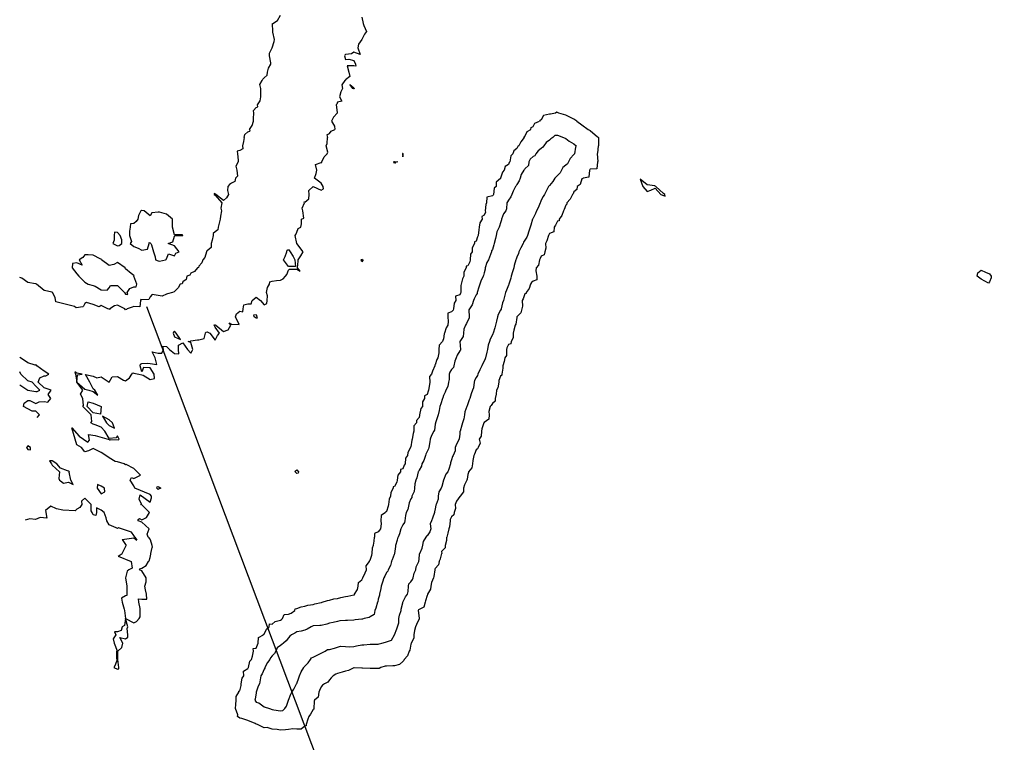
# Model space of a CAD drawing. Header units: inches. Extents: x 158323 to 160611, y 432808 to 437248.
# Tile 145 of 228: x 159418 to 159478, y 436980 to 437024. Entities that reach past the tile are written whole.
import ezdxf

# ---------------------------------------------------------------- set-up
doc = ezdxf.new("R2010")
doc.units = ezdxf.units.IN
doc.header["$MEASUREMENT"] = 0
doc.linetypes.add('CENTER', pattern=[0])
for name, color, linetype, lineweight in [('Hoogtelijn-bestaand 5.00 M', 7, 'Continuous', 15), ('Hoogtelijn-bestaand 6.00 M', 7, 'Continuous', 15), ('Profielen', 3, 'Continuous', 60)]:
    doc.layers.add(name, color=color, linetype=linetype, lineweight=lineweight)

msp = doc.modelspace()

# ---------------------------------------------------------------- linework, layer by layer
at = {"layer": 'Hoogtelijn-bestaand 5.00 M', "color": 252, "linetype": 'Continuous', "lineweight": 25}
for p, q in [((159450.611, 437016.889, 5), (159450.75, 437016.903, 5)), ((159450.75, 437016.903, 5), (159451.118, 437016.75, 5)), ((159450.464, 437016.75, 5), (159450.611, 437016.889, 5)), ((159440.921, 436992.079, 5), (159440.963, 436992.25, 5)), ((159442.522, 436991.978, 5), (159442.682, 436992.25, 5)), ((159440.767, 436991.25, 5), (159440.829, 436991.671, 5)), ((159440.829, 436991.671, 5), (159440.836, 436991.75, 5)), ((159440.836, 436991.75, 5), (159440.921, 436992.079, 5)), ((159442.295, 436991.25, 5), (159442.435, 436991.565, 5)), ((159442.435, 436991.565, 5), (159442.489, 436991.75, 5)), ((159442.489, 436991.75, 5), (159442.522, 436991.978, 5)), ((159440.615, 436990.885, 5), (159440.75, 436991.209, 5)), ((159440.75, 436991.209, 5), (159440.766, 436991.234, 5)), ((159440.766, 436991.234, 5), (159440.767, 436991.25, 5)), ((159442.25, 436990.875, 5), (159442.284, 436991.216, 5)), ((159442.284, 436991.216, 5), (159442.295, 436991.25, 5)), ((159440.562, 436990.75, 5), (159440.615, 436990.885, 5)), ((159442.232, 436990.75, 5), (159442.234, 436990.766, 5)), ((159442.234, 436990.766, 5), (159442.25, 436990.875, 5))]:
    msp.add_line(p, q, dxfattribs=at)
for points in [[(159450.464, 437016.75, 5), (159450.337, 437016.663, 5), (159450.25, 437016.595, 5), (159450.058, 437016.442, 5), (159449.907, 437016.25, 5), (159449.847, 437016.153, 5), (159449.75, 437016.086, 5), (159449.571, 437015.929, 5), (159449.42, 437015.75, 5), (159449.363, 437015.637, 5), (159449.25, 437015.582, 5), (159449.08, 437015.42, 5), (159448.99, 437015.25, 5), (159448.964, 437015.036, 5), (159448.75, 437014.833, 5), (159448.714, 437014.786, 5), (159448.681, 437014.75, 5), (159448.518, 437014.482, 5), (159448.458, 437014.25, 5), (159448.398, 437014.102, 5), (159448.25, 437013.872, 5), (159448.209, 437013.791, 5), (159448.177, 437013.75, 5), (159448.037, 437013.463, 5), (159447.951, 437013.25, 5), (159447.878, 437013.122, 5), (159447.75, 437012.914, 5), (159447.686, 437012.814, 5), (159447.648, 437012.75, 5), (159447.622, 437012.378, 5), (159447.585, 437012.25, 5), (159447.425, 437012.076, 5), (159447.317, 437011.75, 5), (159447.302, 437011.698, 5), (159447.25, 437011.518, 5), (159447.188, 437011.312, 5), (159447.165, 437011.25, 5), (159447.028, 437010.972, 5), (159446.975, 437010.75, 5), (159446.941, 437010.559, 5), (159446.867, 437010.25, 5), (159446.837, 437010.164, 5), (159446.75, 437009.891, 5), (159446.704, 437009.796, 5), (159446.701, 437009.75, 5), (159446.581, 437009.419, 5), (159446.507, 437009.25, 5), (159446.405, 437009.096, 5), (159446.312, 437008.75, 5), (159446.312, 437008.688, 5), (159446.25, 437008.453, 5), (159446.209, 437008.291, 5), (159446.187, 437008.25, 5), (159446.053, 437007.948, 5), (159445.992, 437007.75, 5), (159445.917, 437007.584, 5), (159445.823, 437007.25, 5), (159445.812, 437007.188, 5), (159445.75, 437007.096, 5), (159445.633, 437006.867, 5), (159445.586, 437006.75, 5), (159445.513, 437006.487, 5), (159445.343, 437006.25, 5), (159445.317, 437006.184, 5), (159445.326, 437005.75, 5), (159445.32, 437005.68, 5), (159445.25, 437005.539, 5), (159445.157, 437005.343, 5), (159445.109, 437005.25, 5), (159445.002, 437004.998, 5), (159444.985, 437004.75, 5), (159444.96, 437004.54, 5), (159444.753, 437004.25, 5), (159444.752, 437004.248, 5), (159444.79, 437003.75, 5), (159444.786, 437003.714, 5), (159444.75, 437003.667, 5), (159444.593, 437003.407, 5), (159444.53, 437003.25, 5), (159444.458, 437003.042, 5), (159444.383, 437002.75, 5), (159444.361, 437002.639, 5), (159444.25, 437002.533, 5), (159444.144, 437002.356, 5), (159444.109, 437002.25, 5), (159444.096, 437001.904, 5), (159444.068, 437001.75, 5), (159444.011, 437001.489, 5), (159443.898, 437001.25, 5), (159443.858, 437001.142, 5), (159443.75, 437000.929, 5), (159443.705, 437000.795, 5), (159443.685, 437000.75, 5), (159443.585, 437000.415, 5), (159443.529, 437000.25, 5), (159443.497, 437000.003, 5), (159443.422, 436999.75, 5), (159443.38, 436999.62, 5), (159443.264, 436999.25, 5), (159443.263, 436999.237, 5), (159443.25, 436999.168, 5), (159443.196, 436998.804, 5), (159443.166, 436998.75, 5), (159443.011, 436998.489, 5), (159442.929, 436998.25, 5), (159442.907, 436998.093, 5), (159442.857, 436997.75, 5), (159442.84, 436997.66, 5), (159442.75, 436997.508, 5), (159442.665, 436997.336, 5), (159442.658, 436997.25, 5), (159442.553, 436996.947, 5), (159442.43, 436996.75, 5), (159442.403, 436996.597, 5), (159442.25, 436996.357, 5), (159442.22, 436996.28, 5), (159442.205, 436996.25, 5), (159442.118, 436995.882, 5), (159442.058, 436995.75, 5), (159441.988, 436995.512, 5), (159441.98, 436995.25, 5), (159441.946, 436995.054, 5), (159441.818, 436994.75, 5), (159441.815, 436994.685, 5), (159441.75, 436994.587, 5), (159441.647, 436994.353, 5), (159441.62, 436994.25, 5), (159441.555, 436993.945, 5), (159441.464, 436993.75, 5), (159441.421, 436993.579, 5), (159441.371, 436993.25, 5), (159441.362, 436993.138, 5), (159441.25, 436993, 5), (159441.17, 436992.83, 5), (159441.131, 436992.75, 5), (159441.047, 436992.453, 5), (159440.963, 436992.25, 5)], [(159451.118, 437016.75, 5), (159451.25, 437016.692, 5), (159451.469, 437016.531, 5), (159451.75, 437016.359, 5), (159451.888, 437016.25, 5), (159451.842, 437016.159, 5), (159451.788, 437015.75, 5), (159451.773, 437015.727, 5), (159451.75, 437015.699, 5), (159451.532, 437015.469, 5), (159451.432, 437015.25, 5), (159451.354, 437015.146, 5), (159451.25, 437015.049, 5), (159451.082, 437014.918, 5), (159450.996, 437014.75, 5), (159450.907, 437014.594, 5), (159450.75, 437014.425, 5), (159450.657, 437014.343, 5), (159450.591, 437014.25, 5), (159450.453, 437014.048, 5), (159450.25, 437013.807, 5), (159450.225, 437013.775, 5), (159450.2, 437013.75, 5), (159450.047, 437013.453, 5), (159449.947, 437013.25, 5), (159449.869, 437013.131, 5), (159449.75, 437012.899, 5), (159449.705, 437012.795, 5), (159449.685, 437012.75, 5), (159449.554, 437012.446, 5), (159449.465, 437012.25, 5), (159449.406, 437012.094, 5), (159449.25, 437011.812, 5), (159449.229, 437011.771, 5), (159449.222, 437011.75, 5), (159449.119, 437011.381, 5), (159449.063, 437011.25, 5), (159448.986, 437011.015, 5), (159448.909, 437010.75, 5), (159448.858, 437010.642, 5), (159448.75, 437010.461, 5), (159448.668, 437010.332, 5), (159448.636, 437010.25, 5), (159448.505, 437009.995, 5), (159448.374, 437009.75, 5), (159448.358, 437009.642, 5), (159448.25, 437009.408, 5), (159448.212, 437009.289, 5), (159448.193, 437009.25, 5), (159448.091, 437008.909, 5), (159448.06, 437008.75, 5), (159447.982, 437008.518, 5), (159447.896, 437008.25, 5), (159447.878, 437008.122, 5), (159447.769, 437007.75, 5), (159447.763, 437007.737, 5), (159447.75, 437007.704, 5), (159447.617, 437007.383, 5), (159447.566, 437007.25, 5), (159447.493, 437007.007, 5), (159447.433, 437006.75, 5), (159447.376, 437006.624, 5), (159447.289, 437006.25, 5), (159447.283, 437006.217, 5), (159447.25, 437006.159, 5), (159447.1, 437005.901, 5), (159447.073, 437005.75, 5), (159447.004, 437005.496, 5), (159446.946, 437005.25, 5), (159446.909, 437005.091, 5), (159446.797, 437004.75, 5), (159446.785, 437004.715, 5), (159446.75, 437004.647, 5), (159446.608, 437004.392, 5), (159446.566, 437004.25, 5), (159446.492, 437004.008, 5), (159446.443, 437003.75, 5), (159446.413, 437003.587, 5), (159446.325, 437003.25, 5), (159446.318, 437003.182, 5), (159446.25, 437003.041, 5), (159446.147, 437002.853, 5), (159446.101, 437002.75, 5), (159445.988, 437002.512, 5), (159445.865, 437002.25, 5), (159445.836, 437002.164, 5), (159445.75, 437002.04, 5), (159445.656, 437001.844, 5), (159445.629, 437001.75, 5), (159445.589, 437001.411, 5), (159445.536, 437001.25, 5), (159445.459, 437001.041, 5), (159445.367, 437000.75, 5), (159445.337, 437000.663, 5), (159445.25, 437000.423, 5), (159445.2, 437000.3, 5), (159445.191, 437000.25, 5), (159445.07, 436999.93, 5), (159445.033, 436999.75, 5), (159445.001, 436999.499, 5), (159444.924, 436999.25, 5), (159444.88, 436999.12, 5), (159444.771, 436998.75, 5), (159444.765, 436998.735, 5), (159444.75, 436998.56, 5), (159444.72, 436998.28, 5), (159444.717, 436998.25, 5), (159444.558, 436997.942, 5), (159444.478, 436997.75, 5), (159444.47, 436997.53, 5), (159444.342, 436997.25, 5), (159444.308, 436997.192, 5), (159444.25, 436996.981, 5), (159444.191, 436996.809, 5), (159444.174, 436996.75, 5), (159444.077, 436996.423, 5), (159444.022, 436996.25, 5), (159443.894, 436996.106, 5), (159443.75, 436995.75, 5), (159443.641, 436995.359, 5), (159443.601, 436995.25, 5), (159443.473, 436995.027, 5), (159443.436, 436994.75, 5), (159443.416, 436994.584, 5), (159443.303, 436994.25, 5), (159443.289, 436994.212, 5), (159443.25, 436993.984, 5), (159443.204, 436993.796, 5), (159443.194, 436993.75, 5), (159443.082, 436993.418, 5), (159443.008, 436993.25, 5), (159442.932, 436993.068, 5), (159442.982, 436992.75, 5), (159442.924, 436992.576, 5), (159442.75, 436992.323, 5), (159442.695, 436992.305, 5), (159442.682, 436992.25, 5)], [(159440.562, 436990.75, 5), (159440.495, 436990.505, 5), (159440.357, 436990.25, 5), (159440.336, 436990.164, 5), (159440.25, 436990.07, 5), (159440.144, 436989.856, 5), (159440.093, 436989.75, 5), (159440.008, 436989.492, 5), (159439.929, 436989.25, 5), (159439.903, 436989.098, 5), (159439.827, 436988.75, 5), (159439.818, 436988.682, 5), (159439.75, 436988.445, 5), (159439.716, 436988.284, 5), (159439.706, 436988.25, 5), (159439.604, 436987.896, 5), (159439.546, 436987.75, 5), (159439.504, 436987.496, 5), (159439.25, 436987.363, 5), (159439.189, 436987.311, 5), (159438.891, 436987.25, 5), (159438.784, 436987.216, 5), (159438.75, 436987.214, 5), (159438.326, 436987.174, 5), (159438.25, 436987.166, 5), (159437.862, 436987.138, 5), (159437.75, 436987.133, 5), (159437.393, 436987.107, 5), (159437.25, 436987.076, 5), (159436.98, 436987.02, 5), (159436.75, 436986.982, 5), (159436.587, 436986.913, 5), (159436.25, 436986.836, 5), (159436.175, 436986.825, 5), (159435.75, 436986.801, 5), (159435.713, 436986.787, 5), (159435.63, 436986.75, 5), (159435.387, 436986.613, 5), (159435.25, 436986.553, 5), (159435.019, 436986.481, 5), (159434.75, 436986.434, 5), (159434.639, 436986.361, 5), (159434.424, 436986.25, 5), (159434.328, 436986.172, 5), (159434.25, 436986.076, 5), (159434.106, 436985.894, 5), (159433.944, 436985.75, 5), (159433.831, 436985.669, 5), (159433.75, 436985.605, 5), (159433.542, 436985.458, 5), (159433.471, 436985.25, 5), (159433.385, 436985.115, 5), (159433.25, 436984.967, 5), (159433.148, 436984.852, 5), (159433.103, 436984.75, 5), (159432.946, 436984.555, 5), (159432.795, 436984.25, 5), (159432.781, 436984.219, 5), (159432.75, 436984.161, 5), (159432.624, 436983.876, 5), (159432.548, 436983.75, 5), (159432.505, 436983.495, 5), (159432.455, 436983.25, 5), (159432.386, 436983.114, 5), (159432.256, 436982.75, 5), (159432.255, 436982.745, 5), (159432.25, 436982.707, 5), (159432.193, 436982.307, 5), (159432.178, 436982.25, 5), (159432.25, 436982.13, 5), (159432.414, 436982.086, 5), (159432.75, 436981.841, 5), (159433.08, 436981.75, 5), (159433.25, 436981.676, 5), (159433.348, 436981.652, 5), (159433.75, 436981.588, 5), (159433.892, 436981.608, 5), (159434.02, 436981.75, 5), (159434.119, 436981.882, 5), (159434.25, 436982.246, 5), (159434.251, 436982.249, 5), (159434.252, 436982.25, 5), (159434.381, 436982.619, 5), (159434.447, 436982.75, 5), (159434.57, 436982.93, 5), (159434.737, 436983.25, 5), (159434.74, 436983.26, 5), (159434.75, 436983.279, 5), (159434.885, 436983.615, 5), (159434.914, 436983.75, 5), (159435.017, 436983.983, 5), (159435.184, 436984.25, 5), (159435.199, 436984.301, 5), (159435.25, 436984.34, 5), (159435.451, 436984.549, 5), (159435.593, 436984.75, 5), (159435.66, 436984.84, 5), (159435.75, 436984.893, 5), (159435.992, 436985.008, 5), (159436.25, 436985.142, 5), (159436.328, 436985.172, 5), (159436.485, 436985.25, 5), (159436.644, 436985.357, 5), (159436.75, 436985.355, 5), (159437.067, 436985.433, 5), (159437.25, 436985.504, 5), (159437.44, 436985.56, 5), (159437.75, 436985.551, 5), (159437.981, 436985.519, 5), (159438.25, 436985.552, 5), (159438.41, 436985.591, 5), (159438.75, 436985.634, 5), (159438.862, 436985.638, 5), (159439.25, 436985.682, 5), (159439.32, 436985.68, 5), (159439.75, 436985.693, 5), (159439.8, 436985.7, 5), (159439.974, 436985.75, 5), (159440.19, 436985.81, 5), (159440.25, 436985.826, 5), (159440.571, 436985.929, 5), (159440.746, 436986.25, 5), (159440.747, 436986.253, 5), (159440.75, 436986.257, 5), (159440.885, 436986.615, 5), (159440.93, 436986.75, 5), (159441.005, 436986.995, 5), (159441.016, 436987.25, 5), (159441.047, 436987.453, 5), (159441.152, 436987.75, 5), (159441.164, 436987.837, 5), (159441.25, 436988.22, 5), (159441.255, 436988.245, 5), (159441.257, 436988.25, 5), (159441.418, 436988.582, 5), (159441.543, 436988.75, 5), (159441.591, 436988.909, 5), (159441.599, 436989.25, 5), (159441.619, 436989.381, 5), (159441.75, 436989.504, 5), (159441.857, 436989.643, 5), (159441.882, 436989.75, 5), (159441.954, 436990.046, 5), (159442.047, 436990.25, 5), (159442.079, 436990.421, 5), (159442.232, 436990.75, 5)]]:
    msp.add_polyline3d(points, dxfattribs=at)
at = {"layer": 'Hoogtelijn-bestaand 6.00 M', "color": 252, "linetype": 'Continuous', "lineweight": 25}
for p, q in [((159432.012, 437017.488, 6), (159432.102, 437017.75, 6)), ((159436.882, 437017.75, 6), (159437.062, 437017.438, 6)), ((159449.25, 437017.429, 6), (159449.36, 437017.64, 6)), ((159449.36, 437017.64, 6), (159449.648, 437017.75, 6)), ((159451.935, 437017.75, 6), (159452.25, 437017.536, 6)), ((159452.25, 437017.536, 6), (159452.623, 437017.25, 6)), ((159431.532, 437016.75, 6), (159431.567, 437016.933, 6)), ((159431.567, 437016.933, 6), (159431.75, 437017.099, 6)), ((159431.75, 437017.099, 6), (159431.864, 437017.136, 6)), ((159431.858, 437017.25, 6), (159432.012, 437017.488, 6)), ((159431.858, 437017.25, 6), (159431.864, 437017.136, 6)), ((159436.592, 437016.908, 6), (159436.75, 437017, 6)), ((159436.592, 437016.908, 6), (159436.646, 437016.75, 6)), ((159436.75, 437017, 6), (159436.854, 437017.146, 6)), ((159436.854, 437017.146, 6), (159437.083, 437017.25, 6)), ((159437.062, 437017.438, 6), (159437.083, 437017.25, 6)), ((159448.75, 437016.818, 6), (159448.89, 437017.11, 6)), ((159448.89, 437017.11, 6), (159449.103, 437017.25, 6)), ((159449.103, 437017.25, 6), (159449.138, 437017.362, 6)), ((159449.138, 437017.362, 6), (159449.25, 437017.429, 6)), ((159452.623, 437017.25, 6), (159452.75, 437017.185, 6)), ((159452.75, 437017.185, 6), (159453.208, 437016.792, 6)), ((159448.709, 437016.75, 6), (159448.712, 437016.788, 6)), ((159448.712, 437016.788, 6), (159448.75, 437016.818, 6)), ((159453.208, 437016.792, 6), (159453.25, 437016.767, 6)), ((159453.25, 437016.767, 6), (159453.263, 437016.75, 6)), ((159424.032, 436992.109, 6), (159424.75, 436992.202, 6)), ((159424.75, 436992.202, 6), (159424.938, 436992.062, 6)), ((159424.821, 436992.25, 6), (159424.938, 436992.062, 6)), ((159425.641, 436992.25, 6), (159425.75, 436992.103, 6)), ((159439.491, 436992.009, 6), (159439.519, 436992.25, 6)), ((159443.948, 436992.052, 6), (159443.957, 436992.25, 6)), ((159424.032, 436992.109, 6), (159424.274, 436991.726, 6)), ((159424.036, 436991.25, 6), (159424.274, 436991.726, 6)), ((159425.75, 436992.103, 6), (159425.859, 436991.75, 6)), ((159425.803, 436991.25, 6), (159425.88, 436991.62, 6)), ((159425.859, 436991.75, 6), (159425.88, 436991.62, 6)), ((159439.368, 436991.25, 6), (159439.404, 436991.596, 6)), ((159439.404, 436991.596, 6), (159439.457, 436991.75, 6)), ((159439.457, 436991.75, 6), (159439.491, 436992.009, 6)), ((159443.75, 436991.483, 6), (159443.878, 436991.622, 6)), ((159443.878, 436991.622, 6), (159443.885, 436991.75, 6)), ((159443.885, 436991.75, 6), (159443.948, 436992.052, 6)), ((159423.782, 436991.073, 6), (159424.036, 436991.25, 6)), ((159423.782, 436991.073, 6), (159424.586, 436990.75, 6)), ((159425.698, 436990.803, 6), (159425.75, 436991, 6)), ((159425.75, 436991, 6), (159425.794, 436991.206, 6)), ((159425.794, 436991.206, 6), (159425.803, 436991.25, 6)), ((159439.25, 436990.829, 6), (159439.361, 436991.139, 6)), ((159439.361, 436991.139, 6), (159439.368, 436991.25, 6)), ((159443.579, 436990.921, 6), (159443.657, 436991.25, 6)), ((159443.635, 436991.365, 6), (159443.75, 436991.483, 6)), ((159443.635, 436991.365, 6), (159443.657, 436991.25, 6)), ((159425.655, 436990.75, 6), (159425.698, 436990.803, 6)), ((159439.203, 436990.75, 6), (159439.208, 436990.792, 6)), ((159439.208, 436990.792, 6), (159439.25, 436990.829, 6)), ((159443.483, 436990.75, 6), (159443.579, 436990.921, 6))]:
    msp.add_line(p, q, dxfattribs=at)
for points in [[(159432.102, 437017.75, 6), (159432.091, 437017.909, 6), (159432.117, 437018.25, 6), (159432.093, 437018.407, 6), (159432.25, 437018.6, 6), (159432.365, 437018.635, 6), (159432.332, 437018.75, 6), (159432.5, 437019, 6), (159432.549, 437019.25, 6), (159432.549, 437019.451, 6), (159432.541, 437019.75, 6), (159432.492, 437020.008, 6), (159432.619, 437020.25, 6), (159432.667, 437020.333, 6), (159432.75, 437020.403, 6), (159432.926, 437020.574, 6), (159432.948, 437020.75, 6), (159433.007, 437020.994, 6), (159433.15, 437021.25, 6), (159433.167, 437021.333, 6), (159433.07, 437021.75, 6), (159433.081, 437021.919, 6), (159433.25, 437022.25, 6), (159433.356, 437022.644, 6), (159433.38, 437022.75, 6), (159433.284, 437023.216, 6), (159433.286, 437023.25, 6), (159433.268, 437023.732, 6), (159433.273, 437023.75, 6), (159433.567, 437023.933, 6), (159433.75, 437024.25, 6)], [(159438.75, 437024.125, 6), (159438.818, 437023.75, 6), (159438.875, 437023.625, 6), (159439.025, 437023.25, 6), (159438.912, 437023.088, 6), (159438.75, 437022.75, 6), (159438.528, 437022.472, 6), (159438.5, 437022.25, 6), (159438.65, 437021.85, 6), (159438.25, 437021.983, 6), (159438.115, 437021.885, 6), (159437.75, 437021.837, 6), (159437.703, 437021.798, 6), (159437.685, 437021.75, 6), (159437.75, 437021.528, 6), (159437.95, 437021.55, 6), (159438.25, 437021.481, 6), (159438.357, 437021.25, 6), (159438.375, 437021.125, 6), (159438.25, 437021.139, 6), (159437.846, 437021.154, 6), (159437.941, 437020.75, 6), (159438.01, 437020.49, 6), (159437.75, 437020.286, 6), (159437.731, 437020.269, 6), (159437.695, 437020.25, 6), (159437.517, 437019.983, 6), (159437.555, 437019.75, 6), (159437.446, 437019.554, 6), (159437.38, 437019.25, 6), (159437.523, 437018.977, 6), (159437.25, 437018.917, 6), (159437.202, 437018.799, 6), (159437.175, 437018.75, 6), (159437.222, 437018.278, 6), (159437.219, 437018.25, 6), (159437.009, 437017.992, 6), (159436.882, 437017.75, 6)], [(159451.935, 437017.75, 6), (159451.75, 437017.879, 6), (159451.51, 437017.99, 6), (159451.25, 437018.117, 6), (159450.837, 437018.25, 6), (159450.75, 437018.289, 6), (159450.704, 437018.296, 6), (159450.634, 437018.25, 6), (159450.314, 437018.186, 6), (159450.25, 437018.177, 6), (159449.896, 437018.104, 6), (159449.75, 437017.837, 6), (159449.688, 437017.812, 6), (159449.648, 437017.75, 6)], [(159431.532, 437016.75, 6), (159431.492, 437016.508, 6), (159431.427, 437016.25, 6), (159431.437, 437016.063, 6), (159431.25, 437015.952, 6), (159431.092, 437015.908, 6), (159431.118, 437015.75, 6), (159431.146, 437015.354, 6), (159431.15, 437015.25, 6), (159431.012, 437014.988, 6), (159431.07, 437014.75, 6), (159431.12, 437014.38, 6), (159430.988, 437014.25, 6), (159430.954, 437014.046, 6), (159430.75, 437013.96, 6), (159430.633, 437013.867, 6), (159430.511, 437013.75, 6), (159430.506, 437013.495, 6), (159430.56, 437013.25, 6), (159430.448, 437013.052, 6), (159430.25, 437012.883, 6), (159429.789, 437013.25, 6), (159429.75, 437013.295, 6), (159429.69, 437013.31, 6), (159429.675, 437013.25, 6), (159429.75, 437013.222, 6), (159430.147, 437012.75, 6), (159430.088, 437012.412, 6), (159430.133, 437012.25, 6), (159430.068, 437011.932, 6), (159430.049, 437011.75, 6), (159429.993, 437011.507, 6), (159429.924, 437011.25, 6), (159429.912, 437011.088, 6), (159429.75, 437010.962, 6), (159429.628, 437010.872, 6), (159429.614, 437010.75, 6), (159429.55, 437010.45, 6), (159429.503, 437010.25, 6), (159429.495, 437010.005, 6), (159429.25, 437009.81, 6), (159429.211, 437009.789, 6), (159429.209, 437009.75, 6), (159429.112, 437009.388, 6), (159428.977, 437009.25, 6), (159428.934, 437009.066, 6), (159428.75, 437008.859, 6), (159428.716, 437008.784, 6), (159428.656, 437008.75, 6), (159428.474, 437008.526, 6), (159428.25, 437008.424, 6), (159428.185, 437008.316, 6), (159428.008, 437008.25, 6), (159427.957, 437008.043, 6), (159427.75, 437007.896, 6), (159427.721, 437007.779, 6), (159427.591, 437007.75, 6), (159427.471, 437007.529, 6), (159427.25, 437007.309, 6), (159427.22, 437007.28, 6), (159427.125, 437007.25, 6), (159426.825, 437007.175, 6), (159426.75, 437007.139, 6), (159426.487, 437007.013, 6), (159426.25, 437007.071, 6), (159425.88, 437007.12, 6), (159425.75, 437006.977, 6), (159425.682, 437006.818, 6), (159425.25, 437006.805, 6), (159425.19, 437006.811, 6), (159425.157, 437006.75, 6), (159425.13, 437006.37, 6), (159424.75, 437006.393, 6), (159424.646, 437006.354, 6), (159424.338, 437006.25, 6), (159424.299, 437006.202, 6), (159424.25, 437006.179, 6), (159424.205, 437006.25, 6), (159423.75, 437006.461, 6), (159423.576, 437006.424, 6), (159423.281, 437006.25, 6), (159423.29, 437006.21, 6), (159423.25, 437006.221, 6), (159423.167, 437006.25, 6), (159422.75, 437006.45, 6), (159422.631, 437006.369, 6), (159422.25, 437006.518, 6), (159421.857, 437006.644, 6), (159421.75, 437006.583, 6), (159421.667, 437006.417, 6), (159421.626, 437006.374, 6), (159421.22, 437006.31, 6), (159421.107, 437006.393, 6), (159419.963, 437006.675, 6), (159419.936, 437006.936, 6), (159419.759, 437007.25, 6), (159419.75, 437007.255, 6), (159419.742, 437007.259, 6), (159419.25, 437007.36, 6), (159418.79, 437007.75, 6), (159418.75, 437007.774, 6), (159418.72, 437007.78, 6), (159418.25, 437007.867, 6), (159417.875, 437008.125, 6), (159417.75, 437008.165, 6)], [(159425.641, 436992.25, 6), (159425.571, 436992.429, 6), (159425.7, 436992.75, 6), (159425.25, 436993.159, 6), (159425.028, 436993.25, 6), (159425.019, 436993.327, 6), (159425.107, 436993.393, 6), (159425.25, 436993.309, 6), (159425.539, 436993.461, 6), (159425.719, 436993.75, 6), (159425.25, 436994.219, 6), (159425.173, 436994.25, 6), (159425.218, 436994.266, 6), (159425.083, 436994.583, 6), (159425.15, 436994.85, 6), (159425.75, 436994.4, 6), (159425.845, 436994.656, 6), (159425.838, 436994.75, 6), (159425.75, 436994.856, 6), (159424.821, 436995.25, 6), (159424.75, 436995.393, 6), (159424.523, 436995.75, 6), (159424.603, 436995.897, 6), (159424.75, 436995.839, 6), (159425.154, 436996.048, 6), (159424.75, 436996.459, 6), (159424.29, 436996.71, 6), (159424.25, 436996.679, 6), (159424.15, 436996.75, 6), (159423.75, 436996.855, 6), (159423.607, 436996.893, 6), (159423.25, 436997.105, 6), (159423.028, 436997.25, 6), (159422.75, 436997.442, 6), (159422.382, 436997.618, 6), (159422.25, 436997.682, 6), (159421.965, 436997.535, 6), (159421.75, 436997.481, 6), (159421.543, 436997.75, 6), (159421.25, 436997.917, 6), (159420.954, 436998.945, 6), (159421.403, 436998.443, 6), (159421.929, 436998.071, 6), (159422.025, 436998.2, 6), (159421.966, 436998.534, 6), (159422.386, 436998.477, 6), (159423.238, 436998.238, 6), (159423.266, 436998.218, 6), (159423.295, 436998.205, 6), (159423.304, 436998.232, 6), (159423.819, 436998.216, 6), (159423.861, 436998.25, 6), (159423.75, 436998.45, 6), (159423.673, 436998.327, 6), (159423.25, 436998.292, 6), (159422.975, 436998.75, 6), (159422.75, 436998.987, 6), (159422.375, 436999.125, 6), (159422.25, 436999.167, 6), (159422.125, 436999.25, 6), (159422.167, 436999.333, 6), (159422.145, 436999.75, 6), (159421.75, 437000.125, 6), (159421.625, 437000.25, 6), (159421.672, 437000.328, 6), (159421.625, 437000.75, 6), (159421.485, 437001.015, 6), (159421.614, 437001.25, 6), (159421.25, 437001.75, 6), (159421.75, 437001.312, 6), (159422, 437001.25, 6), (159422.25, 437001.179, 6), (159422.55, 437000.95, 6), (159422.357, 437001.25, 6), (159422.25, 437001.344, 6), (159422.059, 437001.75, 6), (159421.786, 437002.214, 6), (159422.25, 437002.111, 6), (159422.477, 437002.023, 6), (159422.75, 437002.083, 6), (159423.25, 437001.75, 6), (159423.425, 437002.075, 6), (159423.75, 437002.092, 6), (159424.125, 437001.875, 6), (159424.25, 437001.833, 6), (159424.488, 437002.012, 6), (159424.635, 437002.25, 6), (159424.682, 437002.318, 6), (159424.75, 437002.31, 6), (159425.05, 437002.25, 6), (159425.25, 437002.2, 6), (159425.327, 437002.173, 6), (159425.75, 437001.912, 6), (159426.031, 437001.969, 6), (159426.011, 437002.25, 6), (159425.75, 437002.633, 6), (159425.354, 437002.646, 6), (159425.25, 437002.375, 6), (159425.143, 437002.75, 6), (159425.156, 437002.844, 6), (159425.25, 437002.9, 6), (159425.583, 437002.917, 6), (159425.75, 437002.885, 6), (159426.163, 437002.837, 6), (159426.067, 437003.25, 6), (159425.883, 437003.617, 6), (159426.25, 437003.525, 6), (159426.464, 437003.536, 6), (159426.571, 437003.75, 6), (159426.542, 437003.958, 6), (159426.75, 437003.942, 6), (159426.942, 437003.75, 6), (159427.25, 437003.515, 6), (159427.517, 437003.483, 6), (159427.485, 437003.75, 6), (159427.485, 437004.015, 6), (159427.75, 437004.159, 6), (159428.05, 437003.75, 6), (159428.25, 437003.536, 6), (159428.329, 437003.671, 6), (159428.375, 437003.75, 6), (159428.25, 437004.179, 6), (159428.083, 437004.25, 6), (159428.228, 437004.272, 6), (159428.25, 437004.289, 6), (159428.65, 437004.35, 6), (159428.75, 437004.344, 6), (159429.075, 437004.425, 6), (159429.156, 437004.75, 6), (159429.175, 437004.825, 6), (159429.25, 437004.833, 6), (159429.417, 437004.75, 6), (159429.75, 437004.321, 6), (159429.893, 437004.607, 6), (159430, 437004.75, 6), (159429.75, 437005.125, 6), (159429.691, 437005.25, 6), (159429.71, 437005.29, 6), (159429.75, 437005.274, 6), (159429.792, 437005.25, 6), (159430.25, 437004.857, 6), (159430.547, 437004.953, 6), (159430.708, 437005.25, 6), (159430.607, 437005.393, 6), (159430.75, 437005.3, 6), (159431.224, 437005.276, 6), (159430.993, 437005.75, 6), (159431.056, 437005.944, 6), (159431.25, 437006.102, 6), (159431.44, 437006.06, 6), (159431.461, 437006.25, 6), (159431.511, 437006.489, 6), (159431.75, 437006.555, 6), (159431.956, 437006.544, 6), (159432.019, 437006.75, 6), (159432.135, 437006.865, 6), (159432.25, 437006.964, 6), (159432.523, 437006.75, 6), (159432.75, 437006.5, 6), (159432.917, 437006.583, 6), (159432.929, 437006.75, 6), (159432.95, 437007.05, 6), (159432.886, 437007.25, 6), (159432.954, 437007.546, 6), (159433.073, 437007.75, 6), (159433.092, 437007.908, 6), (159433.25, 437007.938, 6), (159433.513, 437007.987, 6), (159433.75, 437008, 6), (159433.923, 437008.077, 6), (159434.05, 437008.25, 6), (159434.143, 437008.357, 6), (159434.25, 437008.625, 6), (159434.312, 437008.688, 6), (159434.75, 437008.688, 6), (159434.95, 437008.55, 6), (159434.805, 437008.75, 6), (159434.829, 437009.171, 6), (159434.829, 437009.25, 6), (159435, 437009.5, 6), (159435.15, 437009.75, 6), (159434.75, 437010.25, 6), (159434.65, 437010.75, 6), (159434.7, 437010.8, 6), (159434.75, 437010.95, 6), (159434.833, 437011.167, 6), (159435, 437011.25, 6), (159435.036, 437011.464, 6), (159435.036, 437011.75, 6), (159435.185, 437011.815, 6), (159435.12, 437012.25, 6), (159435.091, 437012.409, 6), (159435.219, 437012.75, 6), (159435.195, 437012.805, 6), (159435.25, 437012.792, 6), (159435.5, 437013, 6), (159435.512, 437013.25, 6), (159435.5, 437013.5, 6), (159435.75, 437013.75, 6), (159436.25, 437013.53, 6), (159436.388, 437013.612, 6), (159436.372, 437013.75, 6), (159436.25, 437013.946, 6), (159435.845, 437014.25, 6), (159435.946, 437014.554, 6), (159435.989, 437014.75, 6), (159435.897, 437015.103, 6), (159436.25, 437015.211, 6), (159436.281, 437015.219, 6), (159436.281, 437015.25, 6), (159436.424, 437015.576, 6), (159436.614, 437015.75, 6), (159436.656, 437015.844, 6), (159436.545, 437016.25, 6), (159436.609, 437016.391, 6), (159436.646, 437016.75, 6)], [(159448.709, 437016.75, 6), (159448.506, 437016.494, 6), (159448.373, 437016.25, 6), (159448.307, 437016.193, 6), (159448.25, 437016.083, 6), (159448.073, 437015.927, 6), (159448.01, 437015.75, 6), (159447.881, 437015.619, 6), (159447.817, 437015.25, 6), (159447.789, 437015.211, 6), (159447.75, 437015.099, 6), (159447.53, 437014.97, 6), (159447.479, 437014.75, 6), (159447.377, 437014.623, 6), (159447.256, 437014.25, 6), (159447.253, 437014.247, 6), (159447.25, 437014.237, 6), (159446.99, 437014.01, 6), (159446.977, 437013.75, 6), (159446.862, 437013.638, 6), (159446.813, 437013.25, 6), (159446.793, 437013.207, 6), (159446.75, 437013.17, 6), (159446.402, 437013.098, 6), (159446.394, 437012.75, 6), (159446.354, 437012.646, 6), (159446.315, 437012.25, 6), (159446.321, 437012.18, 6), (159446.25, 437011.981, 6), (159446.102, 437011.899, 6), (159446.119, 437011.75, 6), (159445.974, 437011.526, 6), (159445.948, 437011.25, 6), (159445.919, 437011.081, 6), (159445.888, 437010.75, 6), (159445.837, 437010.663, 6), (159445.75, 437010.391, 6), (159445.65, 437010.35, 6), (159445.646, 437010.25, 6), (159445.508, 437009.992, 6), (159445.507, 437009.75, 6), (159445.41, 437009.59, 6), (159445.389, 437009.25, 6), (159445.367, 437009.133, 6), (159445.25, 437008.892, 6), (159445.136, 437008.864, 6), (159445.135, 437008.75, 6), (159444.996, 437008.504, 6), (159444.997, 437008.25, 6), (159444.914, 437008.087, 6), (159444.833, 437007.75, 6), (159444.818, 437007.682, 6), (159444.816, 437007.25, 6), (159444.798, 437007.202, 6), (159444.75, 437007.096, 6), (159444.483, 437007.017, 6), (159444.513, 437006.75, 6), (159444.41, 437006.59, 6), (159444.362, 437006.25, 6), (159444.336, 437006.164, 6), (159444.25, 437006.054, 6), (159444.029, 437005.972, 6), (159444.024, 437005.75, 6), (159444.031, 437005.47, 6), (159444.013, 437005.25, 6), (159443.917, 437005.083, 6), (159443.808, 437004.75, 6), (159443.791, 437004.709, 6), (159443.75, 437004.407, 6), (159443.705, 437004.295, 6), (159443.696, 437004.25, 6), (159443.48, 437004.02, 6), (159443.466, 437003.75, 6), (159443.458, 437003.542, 6), (159443.415, 437003.25, 6), (159443.351, 437003.149, 6), (159443.25, 437002.805, 6), (159443.218, 437002.782, 6), (159443.215, 437002.75, 6), (159443.074, 437002.426, 6), (159443.02, 437002.25, 6), (159442.893, 437002.107, 6), (159442.922, 437001.75, 6), (159442.901, 437001.599, 6), (159442.834, 437001.25, 6), (159442.804, 437001.196, 6), (159442.75, 437001.002, 6), (159442.59, 437000.911, 6), (159442.596, 437000.75, 6), (159442.459, 437000.541, 6), (159442.458, 437000.25, 6), (159442.361, 437000.139, 6), (159442.282, 436999.75, 6), (159442.284, 436999.716, 6), (159442.25, 436999.586, 6), (159442.104, 436999.396, 6), (159442.092, 436999.25, 6), (159441.938, 436999.062, 6), (159441.926, 436998.75, 6), (159441.891, 436998.609, 6), (159441.825, 436998.25, 6), (159441.804, 436998.196, 6), (159441.75, 436997.793, 6), (159441.737, 436997.763, 6), (159441.737, 436997.75, 6), (159441.572, 436997.428, 6), (159441.539, 436997.25, 6), (159441.419, 436997.081, 6), (159441.4, 436996.75, 6), (159441.349, 436996.651, 6), (159441.25, 436996.434, 6), (159441.107, 436996.393, 6), (159441.109, 436996.25, 6), (159440.95, 436996.05, 6), (159440.911, 436995.75, 6), (159440.885, 436995.615, 6), (159440.75, 436995.352, 6), (159440.675, 436995.325, 6), (159440.672, 436995.25, 6), (159440.524, 436994.976, 6), (159440.505, 436994.75, 6), (159440.423, 436994.577, 6), (159440.387, 436994.25, 6), (159440.361, 436994.139, 6), (159440.25, 436993.815, 6), (159440.208, 436993.792, 6), (159440.202, 436993.75, 6), (159439.933, 436993.567, 6), (159439.915, 436993.25, 6), (159439.938, 436993.062, 6), (159439.88, 436992.75, 6), (159439.833, 436992.667, 6), (159439.75, 436992.573, 6), (159439.529, 436992.471, 6), (159439.519, 436992.25, 6)], [(159453.263, 437016.75, 6), (159453.266, 437016.734, 6), (159453.254, 437016.25, 6), (159453.257, 437016.243, 6), (159453.25, 437016.236, 6), (159453.208, 437015.793, 6), (159453.188, 437015.75, 6), (159453.224, 437015.276, 6), (159453.204, 437015.25, 6), (159453.166, 437014.834, 6), (159452.75, 437014.809, 6), (159452.73, 437014.77, 6), (159452.712, 437014.75, 6), (159452.674, 437014.326, 6), (159452.33, 437014.25, 6), (159452.293, 437014.207, 6), (159452.25, 437014.218, 6), (159452.13, 437013.87, 6), (159451.948, 437013.75, 6), (159451.932, 437013.568, 6), (159451.75, 437013.427, 6), (159451.705, 437013.295, 6), (159451.659, 437013.25, 6), (159451.522, 437012.978, 6), (159451.33, 437012.75, 6), (159451.328, 437012.673, 6), (159451.25, 437012.61, 6), (159451.162, 437012.339, 6), (159451.115, 437012.25, 6), (159451.023, 437011.977, 6), (159450.849, 437011.75, 6), (159450.854, 437011.646, 6), (159450.75, 437011.625, 6), (159450.625, 437011.375, 6), (159450.548, 437011.25, 6), (159450.525, 437010.975, 6), (159450.25, 437010.862, 6), (159450.207, 437010.793, 6), (159450.186, 437010.75, 6), (159450.09, 437010.41, 6), (159450.01, 437010.25, 6), (159450.039, 437009.961, 6), (159449.968, 437009.75, 6), (159449.938, 437009.562, 6), (159449.75, 437009.474, 6), (159449.676, 437009.324, 6), (159449.652, 437009.25, 6), (159449.583, 437008.917, 6), (159449.441, 437008.75, 6), (159449.42, 437008.58, 6), (159449.482, 437008.25, 6), (159449.484, 437008.016, 6), (159449.25, 437007.946, 6), (159449.146, 437007.854, 6), (159449.089, 437007.75, 6), (159449.012, 437007.488, 6), (159448.819, 437007.25, 6), (159448.823, 437007.177, 6), (159448.75, 437007.16, 6), (159448.633, 437006.867, 6), (159448.588, 437006.75, 6), (159448.592, 437006.408, 6), (159448.555, 437006.25, 6), (159448.505, 437005.995, 6), (159448.26, 437005.75, 6), (159448.259, 437005.741, 6), (159448.25, 437005.724, 6), (159448.185, 437005.315, 6), (159448.157, 437005.25, 6), (159448.073, 437004.928, 6), (159448.021, 437004.75, 6), (159448.026, 437004.474, 6), (159447.905, 437004.25, 6), (159447.894, 437004.106, 6), (159447.75, 437004.067, 6), (159447.64, 437003.86, 6), (159447.625, 437003.75, 6), (159447.615, 437003.385, 6), (159447.525, 437003.25, 6), (159447.482, 437003.018, 6), (159447.389, 437002.75, 6), (159447.386, 437002.614, 6), (159447.324, 437002.25, 6), (159447.326, 437002.174, 6), (159447.25, 437002.12, 6), (159447.14, 437001.86, 6), (159447.146, 437001.75, 6), (159447.096, 437001.404, 6), (159446.996, 437001.25, 6), (159446.984, 437001.017, 6), (159446.914, 437000.75, 6), (159446.922, 437000.578, 6), (159446.75, 437000.451, 6), (159446.684, 437000.316, 6), (159446.622, 437000.25, 6), (159446.542, 436999.958, 6), (159446.558, 436999.75, 6), (159446.526, 436999.474, 6), (159446.25, 436999.275, 6), (159446.24, 436999.26, 6), (159446.234, 436999.25, 6), (159446.104, 436998.896, 6), (159446.075, 436998.75, 6), (159446.06, 436998.441, 6), (159445.95, 436998.25, 6), (159446, 436998, 6), (159445.883, 436997.75, 6), (159445.839, 436997.661, 6), (159445.75, 436997.609, 6), (159445.656, 436997.344, 6), (159445.62, 436997.25, 6), (159445.559, 436996.941, 6), (159445.524, 436996.75, 6), (159445.497, 436996.503, 6), (159445.296, 436996.25, 6), (159445.297, 436996.203, 6), (159445.25, 436996.081, 6), (159445.206, 436995.794, 6), (159445.189, 436995.75, 6), (159445.044, 436995.456, 6), (159444.972, 436995.25, 6), (159444.97, 436995.03, 6), (159444.768, 436994.75, 6), (159444.765, 436994.735, 6), (159444.75, 436994.735, 6), (159444.542, 436994.458, 6), (159444.466, 436994.25, 6), (159444.489, 436994.011, 6), (159444.412, 436993.75, 6), (159444.39, 436993.61, 6), (159444.25, 436993.495, 6), (159444.17, 436993.33, 6), (159444.159, 436993.25, 6), (159444.122, 436992.878, 6), (159444.073, 436992.75, 6), (159444.018, 436992.482, 6), (159443.957, 436992.25, 6)], [(159418.831, 436999.589, 6), (159418.969, 436999.75, 6), (159418.75, 436999.969, 6), (159418.525, 436999.975, 6), (159417.982, 437000.25, 6), (159418.034, 437000.466, 6), (159418.25, 437000.629, 6), (159418.367, 437000.633, 6), (159418.75, 437000.445, 6), (159418.95, 437000.55, 6), (159419.25, 437000.568, 6), (159419.481, 437000.519, 6), (159419.658, 437000.75, 6), (159419.5, 437001, 6), (159419.688, 437001.25, 6), (159419.25, 437001.409, 6), (159418.893, 437001.75, 6), (159418.992, 437002.009, 6), (159419.25, 437002.145, 6), (159419.361, 437002.139, 6), (159419.536, 437002.25, 6), (159419.25, 437002.432, 6), (159418.812, 437002.75, 6), (159418.75, 437002.833, 6), (159418.708, 437002.792, 6), (159418.25, 437002.927, 6), (159417.792, 437003.25, 6), (159417.75, 437003.292, 6)], [(159417.75, 437001.583, 6), (159418.25, 437001.25, 6), (159418.75, 437001.179, 6), (159418.831, 437001.169, 6), (159418.981, 437001.25, 6), (159418.75, 437001.5, 6), (159418.519, 437001.75, 6), (159418.25, 437001.838, 6), (159417.827, 437002.25, 6), (159417.75, 437002.38, 6)], [(159424.821, 436992.25, 6), (159424.75, 436992.344, 6), (159424.6, 436992.55, 6), (159423.812, 436992.812, 6), (159423.75, 436992.775, 6), (159423.679, 436992.821, 6), (159423.25, 436993, 6), (159423.1, 436993.25, 6), (159423.062, 436993.438, 6), (159422.935, 436993.75, 6), (159422.75, 436993.911, 6), (159422.456, 436994.044, 6), (159422.456, 436993.75, 6), (159422.417, 436993.583, 6), (159422.25, 436993.625, 6), (159422.198, 436993.75, 6), (159422.133, 436993.867, 6), (159422.133, 436994.25, 6), (159421.75, 436994.633, 6), (159421.541, 436994.459, 6), (159421.562, 436994.25, 6), (159421.442, 436994.058, 6), (159421.25, 436993.962, 6), (159421.149, 436993.851, 6), (159420.401, 436993.901, 6), (159420.008, 436993.992, 6), (159419.655, 436994.147, 6), (159419.334, 436993.874, 6), (159419.42, 436993.411, 6), (159419.011, 436993.446, 6), (159418.716, 436993.319, 6), (159418.374, 436993.379, 6), (159418.077, 436993.288, 6)], [(159424.586, 436990.75, 6), (159424.652, 436990.348, 6), (159424.438, 436990.25, 6), (159424.347, 436990.153, 6), (159424.25, 436989.75, 6), (159424.333, 436989.25, 6), (159424.333, 436989.167, 6), (159424.333, 436988.75, 6), (159424.324, 436988.676, 6), (159424.25, 436988.639, 6), (159423.991, 436988.509, 6), (159424.044, 436988.25, 6), (159424.167, 436987.833, 6), (159424.183, 436987.75, 6), (159424.25, 436987.25, 6), (159424.174, 436986.826, 6), (159424.042, 436986.75, 6), (159423.983, 436986.517, 6), (159423.75, 436986.432, 6), (159423.568, 436986.432, 6), (159423.65, 436986.25, 6), (159423.485, 436986.015, 6), (159423.541, 436985.75, 6), (159423.731, 436985.269, 6), (159423.7, 436985.25, 6), (159423.7, 436984.8, 6), (159423.721, 436984.75, 6), (159423.598, 436984.402, 6), (159423.517, 436984.25, 6), (159423.75, 436984.15, 6), (159423.836, 436984.165, 6), (159423.84, 436984.25, 6), (159423.765, 436984.735, 6), (159423.766, 436984.75, 6), (159423.766, 436985.234, 6), (159423.781, 436985.25, 6), (159424.023, 436985.477, 6), (159424.083, 436985.75, 6), (159423.904, 436986.096, 6), (159424.25, 436986.015, 6), (159424.379, 436986.121, 6), (159424.388, 436986.25, 6), (159424.346, 436986.654, 6), (159424.389, 436986.75, 6), (159424.25, 436987.25, 6), (159424.75, 436986.991, 6), (159424.921, 436987.079, 6), (159425.083, 436987.25, 6), (159425.133, 436987.367, 6), (159425.133, 436987.75, 6), (159425.133, 436987.867, 6), (159425.061, 436988.25, 6), (159425.044, 436988.456, 6), (159425.25, 436988.434, 6), (159425.55, 436988.45, 6), (159425.529, 436988.75, 6), (159425.479, 436989.021, 6), (159425.428, 436989.25, 6), (159425.5, 436989.5, 6), (159425.514, 436989.75, 6), (159425.25, 436990.19, 6), (159425.107, 436990.25, 6), (159425.167, 436990.333, 6), (159425.25, 436990.345, 6), (159425.5, 436990.5, 6), (159425.655, 436990.75, 6)], [(159443.483, 436990.75, 6), (159443.443, 436990.557, 6), (159443.25, 436990.323, 6), (159443.226, 436990.274, 6), (159443.22, 436990.25, 6), (159443.169, 436989.831, 6), (159443.135, 436989.75, 6), (159443.024, 436989.476, 6), (159442.98, 436989.25, 6), (159442.946, 436989.054, 6), (159442.781, 436988.75, 6), (159442.78, 436988.72, 6), (159442.75, 436988.674, 6), (159442.65, 436988.35, 6), (159442.628, 436988.25, 6), (159442.547, 436987.953, 6), (159442.25, 436987.816, 6), (159442.212, 436987.788, 6), (159442.201, 436987.75, 6), (159442.25, 436987.285, 6), (159442.257, 436987.25, 6), (159442.256, 436987.244, 6), (159442.25, 436987.239, 6), (159442.1, 436986.9, 6), (159442.034, 436986.75, 6), (159441.973, 436986.527, 6), (159441.943, 436986.25, 6), (159441.938, 436986.062, 6), (159441.766, 436985.75, 6), (159441.765, 436985.735, 6), (159441.75, 436985.695, 6), (159441.687, 436985.313, 6), (159441.653, 436985.25, 6), (159441.538, 436984.962, 6), (159441.338, 436984.75, 6), (159441.326, 436984.674, 6), (159441.25, 436984.632, 6), (159441.055, 436984.445, 6), (159440.75, 436984.363, 6), (159440.647, 436984.353, 6), (159440.25, 436984.345, 6), (159440.166, 436984.334, 6), (159439.91, 436984.25, 6), (159439.814, 436984.186, 6), (159439.75, 436984.188, 6), (159439.314, 436984.186, 6), (159439.25, 436984.188, 6), (159438.781, 436984.219, 6), (159438.75, 436984.216, 6), (159438.274, 436984.227, 6), (159438.25, 436984.228, 6), (159437.932, 436984.068, 6), (159437.75, 436984.025, 6), (159437.535, 436983.965, 6), (159437.25, 436983.885, 6), (159437.148, 436983.852, 6), (159436.984, 436983.75, 6), (159436.87, 436983.63, 6), (159436.75, 436983.493, 6), (159436.65, 436983.35, 6), (159436.456, 436983.25, 6), (159436.336, 436983.165, 6), (159436.25, 436983.076, 6), (159436.151, 436982.849, 6), (159436.106, 436982.75, 6), (159436.058, 436982.442, 6), (159435.839, 436982.25, 6), (159435.811, 436982.189, 6), (159435.799, 436981.75, 6), (159435.799, 436981.701, 6), (159435.75, 436981.669, 6), (159435.602, 436981.398, 6), (159435.496, 436981.25, 6), (159435.422, 436981.078, 6), (159435.329, 436980.75, 6), (159435.324, 436980.676, 6), (159435.25, 436980.656, 6), (159435.028, 436980.472, 6), (159434.75, 436980.481, 6), (159434.515, 436980.485, 6), (159434.25, 436980.453, 6), (159434.058, 436980.442, 6), (159433.75, 436980.42, 6), (159433.556, 436980.444, 6), (159433.25, 436980.478, 6), (159432.926, 436980.574, 6), (159432.75, 436980.557, 6), (159432.344, 436980.75, 6), (159432.25, 436980.786, 6), (159432.188, 436980.812, 6), (159431.75, 436980.997, 6), (159431.373, 436981.127, 6), (159431.25, 436981.14, 6), (159431.12, 436981.25, 6), (159431.143, 436981.357, 6), (159431.001, 436981.75, 6), (159431.005, 436981.995, 6), (159431.033, 436982.25, 6), (159431.025, 436982.475, 6), (159431.202, 436982.75, 6), (159431.198, 436982.802, 6), (159431.25, 436982.827, 6), (159431.341, 436983.159, 6), (159431.34, 436983.25, 6), (159431.391, 436983.609, 6), (159431.498, 436983.75, 6), (159431.477, 436984.023, 6), (159431.75, 436984.188, 6), (159431.767, 436984.233, 6), (159431.78, 436984.25, 6), (159431.865, 436984.636, 6), (159431.976, 436984.75, 6), (159432.043, 436984.957, 6), (159432.102, 436985.25, 6), (159432.078, 436985.422, 6), (159432.25, 436985.446, 6), (159432.347, 436985.653, 6), (159432.389, 436985.75, 6), (159432.406, 436986.094, 6), (159432.705, 436986.25, 6), (159432.711, 436986.289, 6), (159432.75, 436986.299, 6), (159432.891, 436986.609, 6), (159433.058, 436986.75, 6), (159433.075, 436986.925, 6), (159433.25, 436986.921, 6), (159433.434, 436987.066, 6), (159433.75, 436987.151, 6), (159433.807, 436987.193, 6), (159433.872, 436987.25, 6), (159433.987, 436987.513, 6), (159434.25, 436987.525, 6), (159434.416, 436987.584, 6), (159434.631, 436987.75, 6), (159434.646, 436987.854, 6), (159434.75, 436987.867, 6), (159435.016, 436987.984, 6), (159435.25, 436988.025, 6), (159435.433, 436988.067, 6), (159435.75, 436988.109, 6), (159435.851, 436988.149, 6), (159436.25, 436988.24, 6), (159436.259, 436988.241, 6), (159436.305, 436988.25, 6), (159436.646, 436988.354, 6), (159436.75, 436988.373, 6), (159437.029, 436988.471, 6), (159437.25, 436988.486, 6), (159437.456, 436988.544, 6), (159437.75, 436988.599, 6), (159437.879, 436988.621, 6), (159438.25, 436988.706, 6), (159438.284, 436988.716, 6), (159438.3, 436988.75, 6), (159438.472, 436989.028, 6), (159438.526, 436989.25, 6), (159438.539, 436989.461, 6), (159438.75, 436989.638, 6), (159438.791, 436989.709, 6), (159438.808, 436989.75, 6), (159438.943, 436990.057, 6), (159439.031, 436990.25, 6), (159439.015, 436990.485, 6), (159439.203, 436990.75, 6)]]:
    msp.add_polyline3d(points, dxfattribs=at)
for points in [[(159438, 437020, 6), (159438.25, 437019.789, 6), (159438.266, 437019.75, 6), (159438.263, 437019.737, 6), (159438.25, 437019.728, 6), (159438.188, 437019.75, 6)], [(159441.232, 437015.75, 6), (159441.25, 437015.568, 6), (159441.277, 437015.723, 6), (159441.278, 437015.75, 6), (159441.25, 437015.779, 6), (159441.236, 437015.764, 6)], [(159440.711, 437015.25, 6), (159440.718, 437015.282, 6), (159440.75, 437015.272, 6), (159440.958, 437015.25, 6), (159440.78, 437015.22, 6), (159440.75, 437015.157, 6)], [(159455.812, 437014.188, 6), (159455.981, 437013.75, 6), (159456.25, 437013.432, 6), (159456.483, 437013.517, 6), (159456.75, 437013.65, 6), (159457.083, 437013.25, 6), (159457.25, 437013.19, 6), (159457.355, 437013.145, 6), (159457.337, 437013.25, 6), (159457.25, 437013.317, 6), (159456.786, 437013.75, 6), (159456.75, 437013.766, 6), (159456.72, 437013.78, 6), (159456.25, 437013.842, 6)], [(159424.484, 437011.016, 6), (159424.492, 437010.75, 6), (159424.619, 437010.381, 6), (159424.521, 437010.25, 6), (159424.75, 437010.073, 6), (159425.025, 437009.975, 6), (159425.25, 437009.838, 6), (159425.6, 437009.9, 6), (159425.697, 437010.25, 6), (159425.693, 437010.307, 6), (159425.75, 437010.293, 6), (159425.791, 437010.25, 6), (159425.831, 437010.169, 6), (159425.955, 437009.75, 6), (159426.071, 437009.429, 6), (159426.089, 437009.25, 6), (159426.25, 437009.18, 6), (159426.328, 437009.172, 6), (159426.705, 437009.25, 6), (159426.732, 437009.268, 6), (159426.75, 437009.312, 6), (159426.88, 437009.62, 6), (159427.25, 437009.494, 6), (159427.338, 437009.662, 6), (159427.534, 437009.75, 6), (159427.25, 437010.112, 6), (159426.85, 437010.25, 6), (159427.136, 437010.364, 6), (159427.25, 437010.695, 6), (159427.265, 437010.735, 6), (159427.75, 437010.735, 6), (159427.757, 437010.743, 6), (159427.754, 437010.75, 6), (159427.75, 437010.757, 6), (159427.721, 437010.779, 6), (159427.25, 437010.779, 6), (159427.132, 437011.25, 6), (159427.121, 437011.379, 6), (159427.133, 437011.75, 6), (159426.75, 437012.053, 6), (159426.332, 437012.168, 6), (159426.25, 437012.17, 6), (159425.858, 437012.142, 6), (159425.75, 437011.955, 6), (159425.389, 437012.25, 6), (159425.25, 437012.273, 6), (159425.233, 437012.267, 6), (159425.189, 437012.25, 6), (159425.04, 437011.96, 6), (159425, 437011.75, 6), (159424.905, 437011.595, 6), (159424.75, 437011.479, 6), (159424.55, 437011.45, 6), (159424.534, 437011.25, 6)], [(159423.47, 437010.25, 6), (159423.75, 437010.115, 6), (159423.861, 437010.139, 6), (159424.009, 437010.25, 6), (159424.018, 437010.482, 6), (159423.913, 437010.75, 6), (159423.75, 437010.917, 6), (159423.562, 437010.938, 6), (159423.542, 437010.75, 6), (159423.55, 437010.45, 6)], [(159433.938, 437009.25, 6), (159434.042, 437009.458, 6), (159434.139, 437009.75, 6), (159434.167, 437009.833, 6), (159434.25, 437009.875, 6), (159434.35, 437009.75, 6), (159434.536, 437009.464, 6), (159434.635, 437009.25, 6), (159434.667, 437008.833, 6), (159434.25, 437008.833, 6)], [(159420.97, 437008.75, 6), (159421.25, 437008.382, 6), (159421.382, 437008.25, 6), (159421.75, 437007.882, 6), (159421.958, 437007.75, 6), (159422.25, 437007.683, 6), (159422.371, 437007.629, 6), (159422.75, 437007.412, 6), (159423.109, 437007.391, 6), (159423.25, 437007.531, 6), (159423.32, 437007.68, 6), (159423.75, 437007.667, 6), (159424.184, 437007.25, 6), (159424.25, 437007.151, 6), (159424.385, 437007.115, 6), (159424.342, 437007.25, 6), (159424.504, 437007.496, 6), (159424.75, 437007.587, 6), (159424.902, 437007.598, 6), (159424.947, 437007.75, 6), (159424.761, 437008.239, 6), (159424.764, 437008.25, 6), (159424.75, 437008.295, 6), (159424.583, 437008.417, 6), (159424.25, 437008.708, 6), (159424.223, 437008.75, 6), (159423.75, 437009.08, 6), (159423.529, 437008.971, 6), (159423.25, 437008.901, 6), (159422.772, 437009.25, 6), (159422.75, 437009.292, 6), (159422.683, 437009.317, 6), (159422.25, 437009.533, 6), (159421.946, 437009.554, 6), (159421.75, 437009.56, 6), (159421.614, 437009.386, 6), (159421.404, 437009.25, 6), (159421.583, 437008.917, 6), (159421.25, 437009.068, 6), (159420.981, 437009.019, 6)], [(159438.702, 437009.25, 6), (159438.733, 437009.267, 6), (159438.75, 437009.295, 6), (159438.805, 437009.25, 6), (159438.798, 437009.202, 6), (159438.75, 437009.131, 6)], [(159476.49, 437008.25, 6), (159476.543, 437008.457, 6), (159476.75, 437008.625, 6), (159477, 437008.5, 6), (159477.25, 437008.402, 6), (159477.35, 437008.25, 6), (159477.362, 437008.138, 6), (159477.25, 437007.896, 6), (159477.19, 437007.81, 6), (159476.75, 437008.069, 6)], [(159432.117, 437005.883, 6), (159432.25, 437005.893, 6), (159432.309, 437005.75, 6), (159432.317, 437005.683, 6), (159432.25, 437005.67, 6), (159432.132, 437005.75, 6)], [(159427.169, 437004.75, 6), (159427.25, 437004.536, 6), (159427.625, 437004.375, 6), (159427.357, 437004.75, 6), (159427.25, 437004.88, 6), (159427.183, 437004.817, 6)], [(159421.125, 437002.375, 6), (159421.183, 437002.25, 6), (159421.25, 437001.75, 6), (159421.294, 437002.206, 6), (159421.583, 437002.25, 6), (159421.25, 437002.298, 6)], [(159421.889, 437000.25, 6), (159421.955, 437000.545, 6), (159422.25, 437000.46, 6), (159422.75, 437000.25, 6), (159422.714, 436999.786, 6), (159422.25, 436999.868, 6)], [(159422.833, 436999.667, 6), (159423.083, 436999.25, 6), (159423.25, 436999.094, 6), (159423.562, 436998.938, 6), (159423.442, 436999.25, 6), (159423.25, 436999.442, 6)], [(159418.169, 436997.75, 6), (159418.25, 436997.615, 6), (159418.406, 436997.594, 6), (159418.417, 436997.75, 6), (159418.25, 436997.841, 6), (159418.213, 436997.788, 6)], [(159419.571, 436996.929, 6), (159419.703, 436996.75, 6), (159419.75, 436996.668, 6), (159420.199, 436996.25, 6), (159420.148, 436995.852, 6), (159420.188, 436995.75, 6), (159420.25, 436995.691, 6), (159420.448, 436995.552, 6), (159420.75, 436995.623, 6), (159421.021, 436995.479, 6), (159420.88, 436995.75, 6), (159420.776, 436996.224, 6), (159420.809, 436996.25, 6), (159420.75, 436996.295, 6), (159420.688, 436996.312, 6), (159420.25, 436996.47, 6), (159420.038, 436996.75, 6), (159419.75, 436996.936, 6)], [(159434.661, 436996.25, 6), (159434.68, 436996.32, 6), (159434.75, 436996.384, 6), (159434.849, 436996.25, 6), (159434.84, 436996.161, 6), (159434.75, 436996.158, 6)], [(159422.5, 436995.25, 6), (159422.75, 436994.912, 6), (159422.983, 436995.017, 6), (159422.951, 436995.25, 6), (159422.75, 436995.378, 6), (159422.525, 436995.475, 6)], [(159426.156, 436995.25, 6), (159426.175, 436995.325, 6), (159426.25, 436995.344, 6), (159426.4, 436995.25, 6), (159426.301, 436995.199, 6), (159426.25, 436995.173, 6)]]:
    msp.add_polyline3d(points, close=True, dxfattribs=at)
at = {"layer": 'Profielen', "color": 4, "linetype": 'CENTER', "lineweight": 25, "ltscale": 5}
msp.add_line((159515.499, 436767.85, 5.419), (159425.555, 437006.372, 5.419), dxfattribs=at)
msp.add_line((159515.499, 436767.85, 5.419), (159425.555, 437006.372, 5.419), dxfattribs=at)

doc.saveas('drawing.dxf')
